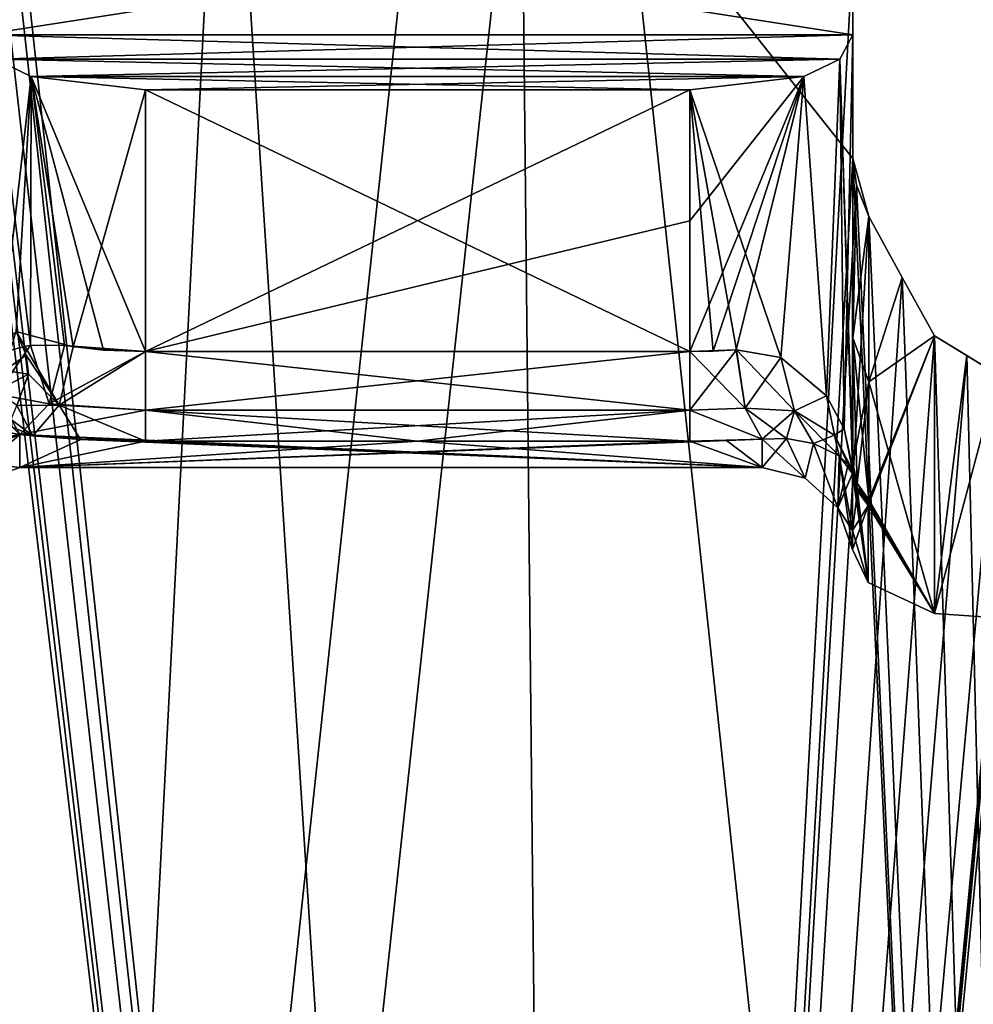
# Model space of a CAD drawing. Header units: millimetres. Extents: x -125 to 171, y -35 to 1363.
# Tile 88 of 256: x 0.41 to 5.66, y 57.24 to 62.67. Entities that reach past the tile are written whole.
import ezdxf

# ---------------------------------------------------------------- set-up
doc = ezdxf.new("R2010")
doc.units = ezdxf.units.MM
doc.header["$LTSCALE"] = 65.185185
for name, color, linetype in [('1080', 7, 'CONTINUOUS'), ('1121', 7, 'CONTINUOUS'), ('1122', 7, 'CONTINUOUS'), ('1123', 7, 'CONTINUOUS'), ('1124', 7, 'CONTINUOUS'), ('1125', 7, 'CONTINUOUS'), ('1126', 7, 'CONTINUOUS'), ('1127', 7, 'CONTINUOUS'), ('1150', 7, 'CONTINUOUS'), ('1151', 7, 'CONTINUOUS'), ('1152', 7, 'CONTINUOUS'), ('1156', 7, 'CONTINUOUS'), ('1157', 7, 'CONTINUOUS'), ('1158', 7, 'CONTINUOUS'), ('1159', 7, 'CONTINUOUS'), ('1160', 7, 'CONTINUOUS'), ('1161', 7, 'CONTINUOUS'), ('1162', 7, 'CONTINUOUS'), ('1163', 7, 'CONTINUOUS'), ('1164', 7, 'CONTINUOUS'), ('1165', 7, 'CONTINUOUS'), ('1169', 7, 'CONTINUOUS'), ('1173', 7, 'CONTINUOUS'), ('1174', 7, 'CONTINUOUS'), ('1175', 7, 'CONTINUOUS'), ('1258', 7, 'CONTINUOUS'), ('1259', 7, 'CONTINUOUS'), ('1260', 7, 'CONTINUOUS'), ('1261', 7, 'CONTINUOUS'), ('1262', 7, 'CONTINUOUS'), ('1263', 7, 'CONTINUOUS'), ('1264', 7, 'CONTINUOUS'), ('1265', 7, 'CONTINUOUS'), ('1394', 7, 'CONTINUOUS'), ('1416', 7, 'CONTINUOUS')]:
    doc.layers.add(name, color=color, linetype=linetype)

msp = doc.modelspace()

# ---------------------------------------------------------------- linework, layer by layer
at = {"layer": '1080', "linetype": 'CONTINUOUS'}
for points in [[(0, 98.5, 18.5), (0, 39.5, 18.5), (6.3274, 39.5, 17.3843), (0, 98.5, 18.5)], [(0, 39.5, -18.5), (0, 98.5, -18.5), (6.3274, 98.5, -17.3843), (0, 39.5, -18.5)], [(6.3274, 39.5, -17.3843), (0, 39.5, -18.5), (6.3274, 98.5, -17.3843), (6.3274, 39.5, -17.3843)], [(0, 98.5, 18.5), (6.3274, 39.5, 17.3843), (6.3274, 98.5, 17.3843), (0, 98.5, 18.5)]]:
    msp.add_3dface(points, dxfattribs=at)
at = {"layer": '1121', "linetype": 'CONTINUOUS'}
for points in [[(5, 61.9027, 6.245), (5, 63.0414, 6.245), (5, 63.3298, 4.4168), (5, 61.9027, 6.245)], [(5, 60.9152, 4.6938), (5, 61.9027, 6.245), (5, 63.3298, 4.4168), (5, 60.9152, 4.6938)], [(5, 62.5838, 3), (5, 60.9152, 4.6938), (5, 63.3298, 4.4168), (5, 62.5838, 3)], [(5, 60.2242, 3), (5, 60.9152, 4.6938), (5, 62.5838, 3), (5, 60.2242, 3)]]:
    msp.add_3dface(points, dxfattribs=at)
at = {"layer": '1122', "linetype": 'CONTINUOUS'}
for points in [[(5, 60.2242, 3), (5, 62.5838, 3), (4.9279, 62.4506, 2.6471), (5, 60.2242, 3)], [(4.7293, 62.355, 2.3566), (4.8549, 60.5955, 2.5099), (4.9279, 62.4506, 2.6471), (4.7293, 62.355, 2.3566)], [(4.8549, 60.5955, 2.5099), (4.9515, 60.4136, 2.7084), (4.9279, 62.4506, 2.6471), (4.8549, 60.5955, 2.5099)], [(5, 60.2242, 3), (4.9279, 62.4506, 2.6471), (4.9995, 60.2124, 2.9691), (5, 60.2242, 3)], [(4.9515, 60.4136, 2.7084), (4.9979, 60.2023, 2.9384), (4.9279, 62.4506, 2.6471), (4.9515, 60.4136, 2.7084)], [(4.9279, 62.4506, 2.6471), (4.9979, 60.2023, 2.9384), (4.9995, 60.2124, 2.9691), (4.9279, 62.4506, 2.6471)], [(4.1, 62.2805, 2.1), (4.6027, 60.8062, 2.2535), (4.7293, 62.355, 2.3566), (4.1, 62.2805, 2.1)], [(4.6027, 60.8062, 2.2535), (4.8549, 60.5955, 2.5099), (4.7293, 62.355, 2.3566), (4.6027, 60.8062, 2.2535)], [(4.3572, 60.8491, 2.1375), (4.6027, 60.8062, 2.2535), (4.1, 62.2805, 2.1), (4.3572, 60.8491, 2.1375)], [(4.2299, 60.8412, 2.1094), (4.3572, 60.8491, 2.1375), (4.1, 62.2805, 2.1), (4.2299, 60.8412, 2.1094)], [(4.1, 60.8387, 2.1), (4.2299, 60.8412, 2.1094), (4.1, 62.2805, 2.1), (4.1, 60.8387, 2.1)]]:
    msp.add_3dface(points, dxfattribs=at)
at = {"layer": '1123', "linetype": 'CONTINUOUS'}
for points in [[(4.6027, 60.8062, 2.2535), (4.3572, 60.8491, 2.1375), (4.6783, 60.5128, 2.2167), (4.6027, 60.8062, 2.2535)], [(4.3572, 60.8491, 2.1375), (4.4066, 60.5276, 2.0298), (4.6783, 60.5128, 2.2167), (4.3572, 60.8491, 2.1375)], [(4.8549, 60.5955, 2.5099), (4.6027, 60.8062, 2.2535), (4.6783, 60.5128, 2.2167), (4.8549, 60.5955, 2.5099)], [(4.8549, 60.5955, 2.5099), (4.6783, 60.5128, 2.2167), (4.8984, 60.3785, 2.5334), (4.8549, 60.5955, 2.5099)], [(4.9515, 60.4136, 2.7084), (4.8549, 60.5955, 2.5099), (4.8984, 60.3785, 2.5334), (4.9515, 60.4136, 2.7084)], [(4.4066, 60.5276, 2.0298), (4.5, 60.3571, 1.7475), (4.6332, 60.3598, 1.8603), (4.4066, 60.5276, 2.0298)], [(4.6783, 60.5128, 2.2167), (4.4066, 60.5276, 2.0298), (4.6332, 60.3598, 1.8603), (4.6783, 60.5128, 2.2167)], [(4.7819, 60.3324, 2.0717), (4.6783, 60.5128, 2.2167), (4.6332, 60.3598, 1.8603), (4.7819, 60.3324, 2.0717)], [(4.8984, 60.3785, 2.5334), (4.6783, 60.5128, 2.2167), (4.9238, 60.2639, 2.4297), (4.8984, 60.3785, 2.5334)], [(4.9238, 60.2639, 2.4297), (4.6783, 60.5128, 2.2167), (4.7819, 60.3324, 2.0717), (4.9238, 60.2639, 2.4297)], [(4.9515, 60.4136, 2.7084), (4.8984, 60.3785, 2.5334), (4.9971, 60.1863, 2.9198), (4.9515, 60.4136, 2.7084)], [(4.9979, 60.2023, 2.9384), (4.9515, 60.4136, 2.7084), (4.9971, 60.1863, 2.9198), (4.9979, 60.2023, 2.9384)], [(4.9971, 60.1863, 2.9198), (4.8984, 60.3785, 2.5334), (4.9971, 60.1847, 2.918), (4.9971, 60.1863, 2.9198)], [(4.9971, 60.1847, 2.918), (4.8984, 60.3785, 2.5334), (4.9976, 60.167, 2.8983), (4.9971, 60.1847, 2.918)], [(4.9976, 60.167, 2.8983), (4.8984, 60.3785, 2.5334), (4.9238, 60.2639, 2.4297), (4.9976, 60.167, 2.8983)]]:
    msp.add_3dface(points, dxfattribs=at)
at = {"layer": '1124', "linetype": 'CONTINUOUS'}
for points in [[(4.6332, 60.3598, 1.8603), (4.5, 60.3571, 1.7475), (4.7358, 60.1409), (4.6332, 60.3598, 1.8603)], [(4.5, 60.3571, -1.7475), (4.6332, 60.3598, -1.8602), (4.5, 60.2), (4.5, 60.3571, -1.7475)], [(4.5, 60.2), (4.6332, 60.3598, -1.8602), (4.7358, 60.1409), (4.5, 60.2)], [(4.5, 60.3571, 1.7475), (4.5, 60.2), (4.7358, 60.1409), (4.5, 60.3571, 1.7475)], [(4.7819, 60.3324, 2.0717), (4.6332, 60.3598, 1.8603), (4.7358, 60.1409), (4.7819, 60.3324, 2.0717)], [(4.6332, 60.3598, -1.8602), (4.782, 60.3323, -2.0713), (4.7358, 60.1409), (4.6332, 60.3598, -1.8602)], [(4.7819, 60.3324, 2.0717), (4.7358, 60.1409), (4.9158, 59.9777), (4.7819, 60.3324, 2.0717)], [(4.7358, 60.1409), (4.782, 60.3323, -2.0713), (4.9158, 59.9777), (4.7358, 60.1409)], [(4.9238, 60.2639, 2.4297), (4.7819, 60.3324, 2.0717), (4.9158, 59.9777), (4.9238, 60.2639, 2.4297)], [(4.782, 60.3323, -2.0713), (4.9239, 60.2636, -2.4293), (4.9158, 59.9777), (4.782, 60.3323, -2.0713)], [(4.9238, 60.2639, 2.4297), (4.9158, 59.9777), (4.9976, 59.7488), (4.9238, 60.2639, 2.4297)], [(4.9239, 60.2636, -2.4293), (4.9729, 60.2168, -2.6567), (4.9158, 59.9777), (4.9239, 60.2636, -2.4293)], [(4.9976, 60.167, 2.8983), (4.9238, 60.2639, 2.4297), (4.9976, 59.8539, 1.4641), (4.9976, 60.167, 2.8983)], [(4.9238, 60.2639, 2.4297), (4.9976, 59.7488), (4.9976, 59.8539, 1.4641), (4.9238, 60.2639, 2.4297)], [(4.9729, 60.2168, -2.6567), (4.9976, 60.167, -2.8983), (4.9158, 59.9777), (4.9729, 60.2168, -2.6567)], [(4.9158, 59.9777), (4.9976, 60.167, -2.8983), (4.9976, 59.8539, -1.4641), (4.9158, 59.9777)], [(4.9976, 59.7488), (4.9158, 59.9777), (4.9976, 59.8539, -1.4641), (4.9976, 59.7488)]]:
    msp.add_3dface(points, dxfattribs=at)
at = {"layer": '1125', "linetype": 'CONTINUOUS'}
for points in [[(4.4066, 60.5276, -2.0298), (4.3571, 60.8491, -2.1375), (4.6027, 60.8062, -2.2535), (4.4066, 60.5276, -2.0298)], [(4.6783, 60.5128, -2.2167), (4.4066, 60.5276, -2.0298), (4.6027, 60.8062, -2.2535), (4.6783, 60.5128, -2.2167)], [(4.8548, 60.5956, -2.5098), (4.6783, 60.5128, -2.2167), (4.6027, 60.8062, -2.2535), (4.8548, 60.5956, -2.5098)], [(4.8984, 60.3785, -2.5334), (4.6783, 60.5128, -2.2167), (4.8548, 60.5956, -2.5098), (4.8984, 60.3785, -2.5334)], [(4.9514, 60.4137, -2.7084), (4.8984, 60.3785, -2.5334), (4.8548, 60.5956, -2.5098), (4.9514, 60.4137, -2.7084)], [(4.5, 60.3571, -1.7475), (4.4066, 60.5276, -2.0298), (4.6783, 60.5128, -2.2167), (4.5, 60.3571, -1.7475)], [(4.6332, 60.3598, -1.8602), (4.5, 60.3571, -1.7475), (4.6783, 60.5128, -2.2167), (4.6332, 60.3598, -1.8602)], [(4.782, 60.3323, -2.0713), (4.6332, 60.3598, -1.8602), (4.6783, 60.5128, -2.2167), (4.782, 60.3323, -2.0713)], [(4.782, 60.3323, -2.0713), (4.6783, 60.5128, -2.2167), (4.8984, 60.3785, -2.5334), (4.782, 60.3323, -2.0713)], [(4.9971, 60.1863, -2.9198), (4.8984, 60.3785, -2.5334), (4.9514, 60.4137, -2.7084), (4.9971, 60.1863, -2.9198)], [(4.9979, 60.2023, -2.9384), (4.9971, 60.1863, -2.9198), (4.9514, 60.4137, -2.7084), (4.9979, 60.2023, -2.9384)], [(4.9239, 60.2636, -2.4293), (4.782, 60.3323, -2.0713), (4.8984, 60.3785, -2.5334), (4.9239, 60.2636, -2.4293)], [(4.9729, 60.2168, -2.6567), (4.9239, 60.2636, -2.4293), (4.8984, 60.3785, -2.5334), (4.9729, 60.2168, -2.6567)], [(4.9729, 60.2168, -2.6567), (4.8984, 60.3785, -2.5334), (4.9971, 60.1863, -2.9198), (4.9729, 60.2168, -2.6567)], [(4.9976, 60.167, -2.8983), (4.9729, 60.2168, -2.6567), (4.9971, 60.1863, -2.9198), (4.9976, 60.167, -2.8983)], [(4.9976, 60.167, -2.8983), (4.9971, 60.1863, -2.9198), (4.9971, 60.1847, -2.918), (4.9976, 60.167, -2.8983)]]:
    msp.add_3dface(points, dxfattribs=at)
at = {"layer": '1126', "linetype": 'CONTINUOUS'}
for points in [[(5, 62.5838, -3), (4.9514, 60.4137, -2.7084), (4.9279, 62.4506, -2.647), (5, 62.5838, -3)], [(4.9979, 60.2023, -2.9384), (4.9514, 60.4137, -2.7084), (5, 62.5838, -3), (4.9979, 60.2023, -2.9384)], [(4.9979, 60.2023, -2.9384), (5, 62.5838, -3), (4.9995, 60.2124, -2.9691), (4.9979, 60.2023, -2.9384)], [(4.9995, 60.2124, -2.9691), (5, 62.5838, -3), (5, 61.404, -3), (4.9995, 60.2124, -2.9691)], [(4.9279, 62.4506, -2.647), (4.8548, 60.5956, -2.5098), (4.7293, 62.355, -2.3566), (4.9279, 62.4506, -2.647)], [(4.9514, 60.4137, -2.7084), (4.8548, 60.5956, -2.5098), (4.9279, 62.4506, -2.647), (4.9514, 60.4137, -2.7084)], [(4.1, 62.2805, -2.1), (4.7293, 62.355, -2.3566), (4.1, 61.5596, -2.1), (4.1, 62.2805, -2.1)], [(4.1, 61.5596, -2.1), (4.7293, 62.355, -2.3566), (4.1, 60.8387, -2.1), (4.1, 61.5596, -2.1)], [(4.1, 60.8387, -2.1), (4.7293, 62.355, -2.3566), (4.2299, 60.8412, -2.1094), (4.1, 60.8387, -2.1)], [(4.7293, 62.355, -2.3566), (4.3571, 60.8491, -2.1375), (4.2299, 60.8412, -2.1094), (4.7293, 62.355, -2.3566)], [(4.6027, 60.8062, -2.2535), (4.3571, 60.8491, -2.1375), (4.7293, 62.355, -2.3566), (4.6027, 60.8062, -2.2535)], [(4.8548, 60.5956, -2.5098), (4.6027, 60.8062, -2.2535), (4.7293, 62.355, -2.3566), (4.8548, 60.5956, -2.5098)], [(5, 60.2242, -3), (4.9995, 60.2124, -2.9691), (5, 61.404, -3), (5, 60.2242, -3)]]:
    msp.add_3dface(points, dxfattribs=at)
at = {"layer": '1127', "linetype": 'CONTINUOUS'}
for points in [[(5, 64.3431, -5.6569), (5, 63.0414, -6.245), (5, 61.9027, -6.245), (5, 64.3431, -5.6569)], [(5, 63.3298, -4.4168), (5, 64.3431, -5.6569), (5, 61.9027, -6.245), (5, 63.3298, -4.4168)], [(5, 62.5838, -3), (5, 63.3298, -4.4168), (5, 60.9152, -4.6938), (5, 62.5838, -3)], [(5, 60.9152, -4.6938), (5, 63.3298, -4.4168), (5, 61.9027, -6.245), (5, 60.9152, -4.6938)], [(5, 61.404, -3), (5, 62.5838, -3), (5, 60.9152, -4.6938), (5, 61.404, -3)], [(5, 60.2242, -3), (5, 61.404, -3), (5, 60.9152, -4.6938), (5, 60.2242, -3)]]:
    msp.add_3dface(points, dxfattribs=at)
at = {"layer": '1150', "linetype": 'CONTINUOUS'}
for points in [[(5, 62.5838, 3), (5, 63.3298, 4.4168), (0.2, 62.5838, 3), (5, 62.5838, 3)], [(0.2, 62.5838, 3), (5, 63.3298, 4.4168), (0.2, 63.3298, 4.4168), (0.2, 62.5838, 3)], [(0.2721, 62.4506, 2.647), (5, 62.5838, 3), (0.2, 62.5838, 3), (0.2721, 62.4506, 2.647)], [(4.9279, 62.4506, 2.6471), (5, 62.5838, 3), (0.2721, 62.4506, 2.647), (4.9279, 62.4506, 2.6471)], [(0.4707, 62.355, 2.3566), (4.9279, 62.4506, 2.6471), (0.2721, 62.4506, 2.647), (0.4707, 62.355, 2.3566)], [(4.7293, 62.355, 2.3566), (4.9279, 62.4506, 2.6471), (0.4707, 62.355, 2.3566), (4.7293, 62.355, 2.3566)], [(1.1, 62.2805, 2.1), (4.7293, 62.355, 2.3566), (0.4707, 62.355, 2.3566), (1.1, 62.2805, 2.1)], [(4.1, 62.2805, 2.1), (4.7293, 62.355, 2.3566), (1.1, 62.2805, 2.1), (4.1, 62.2805, 2.1)]]:
    msp.add_3dface(points, dxfattribs=at)
at = {"layer": '1151', "linetype": 'CONTINUOUS'}
for points in [[(4.1, 60.8387, 2.1), (4.1, 62.2805, 2.1), (1.1, 62.2805, 2.1), (4.1, 60.8387, 2.1)], [(4.1, 60.8387, 2.1), (1.1, 62.2805, 2.1), (1.1, 60.8387, 2.1), (4.1, 60.8387, 2.1)]]:
    msp.add_3dface(points, dxfattribs=at)
at = {"layer": '1152', "linetype": 'CONTINUOUS'}
for points in [[(0.4707, 62.355, 2.3566), (0.2721, 62.4506, 2.647), (0.4669, 60.8741, 2.3603), (0.4707, 62.355, 2.3566)], [(0.4669, 60.8741, 2.3603), (0.2721, 62.4506, 2.647), (0.2959, 60.8315, 2.5957), (0.4669, 60.8741, 2.3603)], [(0.6546, 60.8726, 2.218), (0.4707, 62.355, 2.3566), (0.4669, 60.8741, 2.3603), (0.6546, 60.8726, 2.218)], [(1.1, 62.2805, 2.1), (0.4707, 62.355, 2.3566), (1.1, 60.8387, 2.1), (1.1, 62.2805, 2.1)], [(1.1, 60.8387, 2.1), (0.4707, 62.355, 2.3566), (0.8693, 60.8469, 2.1301), (1.1, 60.8387, 2.1)], [(0.8693, 60.8469, 2.1301), (0.4707, 62.355, 2.3566), (0.6546, 60.8726, 2.218), (0.8693, 60.8469, 2.1301)]]:
    msp.add_3dface(points, dxfattribs=at)
at = {"layer": '1156', "linetype": 'CONTINUOUS'}
for points in [[(0.4669, 60.8741, 2.3603), (0.2959, 60.8315, 2.5957), (0.2813, 60.6036, 2.4993), (0.4669, 60.8741, 2.3603)], [(0.4669, 60.8741, 2.3603), (0.2813, 60.6036, 2.4993), (0.5691, 60.5513, 2.1307), (0.4669, 60.8741, 2.3603)], [(0.6546, 60.8726, 2.218), (0.4669, 60.8741, 2.3603), (0.5691, 60.5513, 2.1307), (0.6546, 60.8726, 2.218)], [(0.4071, 60.3819, 1.8794), (0.2813, 60.6036, 2.4993), (0.269, 60.406, 2.0919), (0.4071, 60.3819, 1.8794)], [(0.5691, 60.5513, 2.1307), (0.2813, 60.6036, 2.4993), (0.4071, 60.3819, 1.8794), (0.5691, 60.5513, 2.1307)]]:
    msp.add_3dface(points, dxfattribs=at)
at = {"layer": '1157', "linetype": 'CONTINUOUS'}
for points in [[(1.1, 60.8387, 2.1), (0.6546, 60.8726, 2.218), (0.5691, 60.5513, 2.1307), (1.1, 60.8387, 2.1)], [(1.1, 60.8387, 2.1), (0.8693, 60.8469, 2.1301), (0.6546, 60.8726, 2.218), (1.1, 60.8387, 2.1)], [(1.1, 60.8387, 2.1), (0.5691, 60.5513, 2.1307), (1.1, 60.517, 1.9828), (1.1, 60.8387, 2.1)], [(0.5691, 60.5513, 2.1307), (0.4071, 60.3819, 1.8794), (1.1, 60.517, 1.9828), (0.5691, 60.5513, 2.1307)], [(1.1, 60.517, 1.9828), (0.4071, 60.3819, 1.8794), (1.1, 60.3461, 1.686), (1.1, 60.517, 1.9828)], [(1.1, 60.3461, 1.686), (0.4071, 60.3819, 1.8794), (0.7434, 60.3547, 1.7347), (1.1, 60.3461, 1.686)]]:
    msp.add_3dface(points, dxfattribs=at)
at = {"layer": '1158', "linetype": 'CONTINUOUS'}
for points in [[(4.1, 60.8387, 2.1), (1.1, 60.8387, 2.1), (1.1, 60.517, 1.9828), (4.1, 60.8387, 2.1)], [(4.1, 60.8387, 2.1), (1.1, 60.517, 1.9828), (4.1, 60.517, 1.9828), (4.1, 60.8387, 2.1)], [(1.1, 60.517, 1.9828), (1.1, 60.3461, 1.686), (4.1, 60.517, 1.9828), (1.1, 60.517, 1.9828)], [(4.1, 60.517, 1.9828), (1.1, 60.3461, 1.686), (2.6, 60.3461, 1.686), (4.1, 60.517, 1.9828)], [(4.1, 60.3461, 1.686), (4.1, 60.517, 1.9828), (2.6, 60.3461, 1.686), (4.1, 60.3461, 1.686)]]:
    msp.add_3dface(points, dxfattribs=at)
at = {"layer": '1159', "linetype": 'CONTINUOUS'}
for points in [[(4.3572, 60.8491, 2.1375), (4.2299, 60.8412, 2.1094), (4.1, 60.8387, 2.1), (4.3572, 60.8491, 2.1375)], [(4.3572, 60.8491, 2.1375), (4.1, 60.8387, 2.1), (4.1, 60.517, 1.9828), (4.3572, 60.8491, 2.1375)], [(4.4066, 60.5276, 2.0298), (4.3572, 60.8491, 2.1375), (4.1, 60.517, 1.9828), (4.4066, 60.5276, 2.0298)], [(4.5, 60.3571, 1.7475), (4.4066, 60.5276, 2.0298), (4.1, 60.517, 1.9828), (4.5, 60.3571, 1.7475)], [(4.5, 60.3571, 1.7475), (4.1, 60.517, 1.9828), (4.1, 60.3461, 1.686), (4.5, 60.3571, 1.7475)], [(4.5, 60.3571, 1.7475), (4.1, 60.3461, 1.686), (4.3023, 60.3488, 1.7014), (4.5, 60.3571, 1.7475)]]:
    msp.add_3dface(points, dxfattribs=at)
at = {"layer": '1160', "linetype": 'CONTINUOUS'}
for points in [[(0.4797, 60.374, -1.8387), (4.5, 60.2), (0.4071, 60.3819, -1.8794), (0.4797, 60.374, -1.8387)], [(0.4071, 60.3819, -1.8794), (4.5, 60.2), (0.4071, 60.2, 0), (0.4071, 60.3819, -1.8794)], [(0.7434, 60.3547, 1.7347), (0.4071, 60.3819, 1.8794), (0.4071, 60.2, 0), (0.7434, 60.3547, 1.7347)], [(4.5, 60.2), (4.5, 60.3571, 1.7475), (0.4071, 60.2, 0), (4.5, 60.2)], [(4.5, 60.3571, 1.7475), (4.3023, 60.3488, 1.7014), (0.4071, 60.2, 0), (4.5, 60.3571, 1.7475)], [(1.1, 60.3461, 1.686), (0.7434, 60.3547, 1.7347), (0.4071, 60.2, 0), (1.1, 60.3461, 1.686)], [(4.3023, 60.3488, 1.7014), (4.1, 60.3461, 1.686), (0.4071, 60.2, 0), (4.3023, 60.3488, 1.7014)], [(2.6, 60.3461, 1.686), (1.1, 60.3461, 1.686), (0.4071, 60.2, 0), (2.6, 60.3461, 1.686)], [(4.1, 60.3461, 1.686), (2.6, 60.3461, 1.686), (0.4071, 60.2, 0), (4.1, 60.3461, 1.686)], [(0.7418, 60.3549, -1.7354), (4.5, 60.2), (0.4797, 60.374, -1.8387), (0.7418, 60.3549, -1.7354)], [(1.1, 60.3461, -1.686), (4.5, 60.2), (0.7418, 60.3549, -1.7354), (1.1, 60.3461, -1.686)], [(2.6, 60.3461, -1.686), (4.5, 60.2), (1.1, 60.3461, -1.686), (2.6, 60.3461, -1.686)], [(4.1, 60.3461, -1.686), (4.5, 60.2), (2.6, 60.3461, -1.686), (4.1, 60.3461, -1.686)], [(4.3023, 60.3488, -1.7014), (4.5, 60.2), (4.1, 60.3461, -1.686), (4.3023, 60.3488, -1.7014)], [(4.5, 60.3571, -1.7475), (4.5, 60.2), (4.3023, 60.3488, -1.7014), (4.5, 60.3571, -1.7475)]]:
    msp.add_3dface(points, dxfattribs=at)
at = {"layer": '1161', "linetype": 'CONTINUOUS'}
for points in [[(0.4071, 60.3819, 1.8794), (0.269, 60.406, 2.0919), (0.0536, 60.073, 0.6217), (0.4071, 60.3819, 1.8794)], [(0.4071, 60.2, 0), (0.4071, 60.3819, 1.8794), (0.0536, 60.073, 0.6217), (0.4071, 60.2, 0)], [(0.4071, 60.3819, -1.8794), (0.4071, 60.2, 0), (0.0536, 60.2382, -1.9075), (0.4071, 60.3819, -1.8794)], [(0.2158, 60.3445, -1.8867), (0.4071, 60.3819, -1.8794), (0.0536, 60.2382, -1.9075), (0.2158, 60.3445, -1.8867)], [(0.0536, 60.2382, -1.9075), (0.4071, 60.2, 0), (0.0536, 60.073, 0.6217), (0.0536, 60.2382, -1.9075)]]:
    msp.add_3dface(points, dxfattribs=at)
at = {"layer": '1162', "linetype": 'CONTINUOUS'}
for points in [[(4.3571, 60.8491, -2.1375), (4.4066, 60.5276, -2.0298), (4.1, 60.8387, -2.1), (4.3571, 60.8491, -2.1375)], [(4.3571, 60.8491, -2.1375), (4.1, 60.8387, -2.1), (4.2299, 60.8412, -2.1094), (4.3571, 60.8491, -2.1375)], [(4.1, 60.8387, -2.1), (4.4066, 60.5276, -2.0298), (4.1, 60.517, -1.9828), (4.1, 60.8387, -2.1)], [(4.4066, 60.5276, -2.0298), (4.5, 60.3571, -1.7475), (4.1, 60.517, -1.9828), (4.4066, 60.5276, -2.0298)], [(4.5, 60.3571, -1.7475), (4.1, 60.3461, -1.686), (4.1, 60.517, -1.9828), (4.5, 60.3571, -1.7475)], [(4.5, 60.3571, -1.7475), (4.3023, 60.3488, -1.7014), (4.1, 60.3461, -1.686), (4.5, 60.3571, -1.7475)]]:
    msp.add_3dface(points, dxfattribs=at)
at = {"layer": '1163', "linetype": 'CONTINUOUS'}
for points in [[(4.1, 60.8387, -2.1), (4.1, 60.517, -1.9828), (1.1, 60.8387, -2.1), (4.1, 60.8387, -2.1)], [(1.1, 60.8387, -2.1), (4.1, 60.517, -1.9828), (1.1, 60.5167, -1.9825), (1.1, 60.8387, -2.1)], [(4.1, 60.517, -1.9828), (4.1, 60.3461, -1.686), (1.1, 60.5167, -1.9825), (4.1, 60.517, -1.9828)], [(4.1, 60.3461, -1.686), (2.6, 60.3461, -1.686), (1.1, 60.5167, -1.9825), (4.1, 60.3461, -1.686)], [(2.6, 60.3461, -1.686), (1.1, 60.3461, -1.686), (1.1, 60.5167, -1.9825), (2.6, 60.3461, -1.686)]]:
    msp.add_3dface(points, dxfattribs=at)
at = {"layer": '1164', "linetype": 'CONTINUOUS'}
for points in [[(4.1, 62.2805, -2.1), (4.1, 61.5596, -2.1), (1.1, 60.8387, -2.1), (4.1, 62.2805, -2.1)], [(4.1, 62.2805, -2.1), (1.1, 60.8387, -2.1), (1.1, 62.2805, -2.1), (4.1, 62.2805, -2.1)], [(4.1, 61.5596, -2.1), (4.1, 60.8387, -2.1), (1.1, 60.8387, -2.1), (4.1, 61.5596, -2.1)]]:
    msp.add_3dface(points, dxfattribs=at)
at = {"layer": '1165', "linetype": 'CONTINUOUS'}
for points in [[(5, 63.3298, -4.4168), (5, 62.5838, -3), (0.2, 63.3298, -4.4168), (5, 63.3298, -4.4168)], [(0.2, 63.3298, -4.4168), (5, 62.5838, -3), (0.2, 62.5838, -3), (0.2, 63.3298, -4.4168)], [(5, 62.5838, -3), (4.9279, 62.4506, -2.647), (0.2, 62.5838, -3), (5, 62.5838, -3)], [(0.2, 62.5838, -3), (4.9279, 62.4506, -2.647), (0.2721, 62.4506, -2.6471), (0.2, 62.5838, -3)], [(4.9279, 62.4506, -2.647), (4.7293, 62.355, -2.3566), (0.2721, 62.4506, -2.6471), (4.9279, 62.4506, -2.647)], [(0.2721, 62.4506, -2.6471), (4.7293, 62.355, -2.3566), (0.4707, 62.355, -2.3566), (0.2721, 62.4506, -2.6471)], [(4.7293, 62.355, -2.3566), (4.1, 62.2805, -2.1), (0.4707, 62.355, -2.3566), (4.7293, 62.355, -2.3566)], [(4.1, 62.2805, -2.1), (1.1, 62.2805, -2.1), (0.4707, 62.355, -2.3566), (4.1, 62.2805, -2.1)]]:
    msp.add_3dface(points, dxfattribs=at)
at = {"layer": '1169', "linetype": 'CONTINUOUS'}
for points in [[(0.2721, 62.4506, -2.6471), (0.4707, 62.355, -2.3566), (0.3007, 60.8626, -2.5863), (0.2721, 62.4506, -2.6471)], [(0.3007, 60.8626, -2.5863), (0.4707, 62.355, -2.3566), (0.3883, 60.9503, -2.4491), (0.3007, 60.8626, -2.5863)], [(0.3883, 60.9503, -2.4491), (0.4707, 62.355, -2.3566), (0.7019, 60.8651, -2.1928), (0.3883, 60.9503, -2.4491)], [(0.4707, 62.355, -2.3566), (1.1, 62.2805, -2.1), (0.7019, 60.8651, -2.1928), (0.4707, 62.355, -2.3566)], [(1.1, 62.2805, -2.1), (1.1, 60.8387, -2.1), (0.7019, 60.8651, -2.1928), (1.1, 62.2805, -2.1)]]:
    msp.add_3dface(points, dxfattribs=at)
at = {"layer": '1173', "linetype": 'CONTINUOUS'}
for points in [[(0.4071, 60.3819, -1.8794), (0.0664, 60.2881, -2.087), (0.3682, 60.4219, -2.0243), (0.4071, 60.3819, -1.8794)], [(0.4071, 60.3819, -1.8794), (0.2158, 60.3445, -1.8867), (0.0664, 60.2881, -2.087), (0.4071, 60.3819, -1.8794)]]:
    msp.add_3dface(points, dxfattribs=at)
at = {"layer": '1174', "linetype": 'CONTINUOUS'}
for points in [[(0.324, 60.7339, -2.4952), (0.3883, 60.9503, -2.4491), (0.4421, 60.8197, -2.37), (0.324, 60.7339, -2.4952)], [(0.456, 60.7153, -2.3158), (0.324, 60.7339, -2.4952), (0.4421, 60.8197, -2.37), (0.456, 60.7153, -2.3158)], [(0.2793, 60.6226, -2.4767), (0.324, 60.7339, -2.4952), (0.456, 60.7153, -2.3158), (0.2793, 60.6226, -2.4767)], [(0.3908, 60.5417, -2.2173), (0.2793, 60.6226, -2.4767), (0.456, 60.7153, -2.3158), (0.3908, 60.5417, -2.2173)]]:
    msp.add_3dface(points, dxfattribs=at)
at = {"layer": '1175', "linetype": 'CONTINUOUS'}
for points in [[(0.3883, 60.9503, -2.4491), (0.7019, 60.8651, -2.1928), (0.6254, 60.5437, -2.0991), (0.3883, 60.9503, -2.4491)], [(0.4421, 60.8197, -2.37), (0.3883, 60.9503, -2.4491), (0.6254, 60.5437, -2.0991), (0.4421, 60.8197, -2.37)], [(0.456, 60.7153, -2.3158), (0.4421, 60.8197, -2.37), (0.6254, 60.5437, -2.0991), (0.456, 60.7153, -2.3158)], [(0.7019, 60.8651, -2.1928), (1.1, 60.8387, -2.1), (0.6254, 60.5437, -2.0991), (0.7019, 60.8651, -2.1928)], [(1.1, 60.8387, -2.1), (1.1, 60.5167, -1.9825), (0.6254, 60.5437, -2.0991), (1.1, 60.8387, -2.1)], [(0.3908, 60.5417, -2.2173), (0.456, 60.7153, -2.3158), (0.6254, 60.5437, -2.0991), (0.3908, 60.5417, -2.2173)], [(0.4797, 60.374, -1.8387), (0.3908, 60.5417, -2.2173), (0.6254, 60.5437, -2.0991), (0.4797, 60.374, -1.8387)], [(0.7418, 60.3549, -1.7354), (0.4797, 60.374, -1.8387), (0.6254, 60.5437, -2.0991), (0.7418, 60.3549, -1.7354)], [(1.1, 60.3461, -1.686), (0.7418, 60.3549, -1.7354), (0.6254, 60.5437, -2.0991), (1.1, 60.3461, -1.686)], [(1.1, 60.5167, -1.9825), (1.1, 60.3461, -1.686), (0.6254, 60.5437, -2.0991), (1.1, 60.5167, -1.9825)], [(0.3908, 60.5417, -2.2173), (0.4797, 60.374, -1.8387), (0.3592, 60.4654, -2.1215), (0.3908, 60.5417, -2.2173)], [(0.4797, 60.374, -1.8387), (0.3682, 60.4219, -2.0243), (0.3592, 60.4654, -2.1215), (0.4797, 60.374, -1.8387)], [(0.4797, 60.374, -1.8387), (0.4071, 60.3819, -1.8794), (0.3682, 60.4219, -2.0243), (0.4797, 60.374, -1.8387)]]:
    msp.add_3dface(points, dxfattribs=at)
at = {"layer": '1258', "linetype": 'CONTINUOUS'}
for points in [[(5, 60.9152, -4.6938), (5, 61.9027, -6.245), (5.0879, 61.5836, -6.1736), (5, 60.9152, -4.6938)], [(5.0879, 61.5836, -6.1736), (5, 61.9027, -6.245), (5.0199, 61.7553, -6.229), (5.0879, 61.5836, -6.1736)], [(5.0879, 60.6719, -4.6835), (5, 60.9152, -4.6938), (5.0879, 61.5836, -6.1736), (5.0879, 60.6719, -4.6835)], [(5, 60.2242, -3), (5, 60.9152, -4.6938), (5.0228, 60.1145, -3.0337), (5, 60.2242, -3)], [(5.0228, 60.1145, -3.0337), (5, 60.9152, -4.6938), (5.0879, 60.0214, -3.0622), (5.0228, 60.1145, -3.0337)], [(5.0879, 60.0214, -3.0622), (5, 60.9152, -4.6938), (5.0879, 60.6719, -4.6835), (5.0879, 60.0214, -3.0622)]]:
    msp.add_3dface(points, dxfattribs=at)
at = {"layer": '1259', "linetype": 'CONTINUOUS'}
for points in [[(4.9995, 60.2124, -2.9691), (5, 60.2242, -3), (5.0228, 60.1145, -3.0337), (4.9995, 60.2124, -2.9691)], [(4.9979, 60.2023, -2.9384), (4.9995, 60.2124, -2.9691), (5.0228, 60.1145, -3.0337), (4.9979, 60.2023, -2.9384)], [(4.9979, 60.2023, -2.9384), (5.0228, 60.1145, -3.0337), (5.0214, 60.0927, -2.9616), (4.9979, 60.2023, -2.9384)], [(5.0228, 60.1145, -3.0337), (5.0879, 60.0214, -3.0622), (5.0214, 60.0927, -2.9616), (5.0228, 60.1145, -3.0337)], [(5.0214, 60.0927, -2.9616), (5.0879, 60.0214, -3.0622), (5.0221, 60.0911, -2.9619), (5.0214, 60.0927, -2.9616)], [(5.0221, 60.0911, -2.9619), (5.0879, 60.0214, -3.0622), (5.0228, 60.0894, -2.9622), (5.0221, 60.0911, -2.9619)], [(5.0228, 60.0894, -2.9622), (5.0879, 60.0214, -3.0622), (5.0243, 60.0862, -2.9628), (5.0228, 60.0894, -2.9622)], [(5.0243, 60.0862, -2.9628), (5.0879, 60.0214, -3.0622), (5.0273, 60.0798, -2.9641), (5.0243, 60.0862, -2.9628)], [(5.0273, 60.0798, -2.9641), (5.0879, 60.0214, -3.0622), (5.0338, 60.0672, -2.9665), (5.0273, 60.0798, -2.9641)], [(5.0338, 60.0672, -2.9665), (5.0879, 60.0214, -3.0622), (5.0486, 60.0429, -2.971), (5.0338, 60.0672, -2.9665)], [(5.0486, 60.0429, -2.971), (5.0879, 60.0214, -3.0622), (5.0872, 60.0094, -3.0203), (5.0486, 60.0429, -2.971)], [(5.0851, 59.999, -2.9784), (5.0486, 60.0429, -2.971), (5.0872, 60.0094, -3.0203), (5.0851, 59.999, -2.9784)]]:
    msp.add_3dface(points, dxfattribs=at)
at = {"layer": '1260', "linetype": 'CONTINUOUS'}
for points in [[(4.9971, 60.1863, -2.9198), (4.9979, 60.2023, -2.9384), (5.0214, 60.0927, -2.9616), (4.9971, 60.1863, -2.9198)], [(4.9971, 60.1847, -2.918), (4.9971, 60.1863, -2.9198), (5.0214, 60.0927, -2.9616), (4.9971, 60.1847, -2.918)], [(4.9976, 60.167, -2.8983), (4.9971, 60.1847, -2.918), (5.0214, 60.0927, -2.9616), (4.9976, 60.167, -2.8983)], [(4.9976, 60.167, -2.8983), (5.0214, 60.0927, -2.9616), (5.007, 60.1185, -2.9126), (4.9976, 60.167, -2.8983)], [(5.007, 60.1185, -2.9126), (5.0214, 60.0927, -2.9616), (5.015, 60.0949, -2.9195), (5.007, 60.1185, -2.9126)], [(5.015, 60.0949, -2.9195), (5.0214, 60.0927, -2.9616), (5.0197, 60.0834, -2.9229), (5.015, 60.0949, -2.9195)], [(5.0197, 60.0834, -2.9229), (5.0214, 60.0927, -2.9616), (5.0223, 60.0778, -2.9246), (5.0197, 60.0834, -2.9229)], [(5.0214, 60.0927, -2.9616), (5.0221, 60.0911, -2.9619), (5.025, 60.0721, -2.9262), (5.0214, 60.0927, -2.9616)], [(5.0223, 60.0778, -2.9246), (5.0214, 60.0927, -2.9616), (5.0236, 60.075, -2.9254), (5.0223, 60.0778, -2.9246)], [(5.0236, 60.075, -2.9254), (5.0214, 60.0927, -2.9616), (5.0243, 60.0735, -2.9258), (5.0236, 60.075, -2.9254)], [(5.0243, 60.0735, -2.9258), (5.0214, 60.0927, -2.9616), (5.025, 60.0721, -2.9262), (5.0243, 60.0735, -2.9258)], [(5.0221, 60.0911, -2.9619), (5.0228, 60.0894, -2.9622), (5.025, 60.0721, -2.9262), (5.0221, 60.0911, -2.9619)], [(5.0228, 60.0894, -2.9622), (5.0243, 60.0862, -2.9628), (5.025, 60.0721, -2.9262), (5.0228, 60.0894, -2.9622)], [(5.0243, 60.0862, -2.9628), (5.0273, 60.0798, -2.9641), (5.025, 60.0721, -2.9262), (5.0243, 60.0862, -2.9628)], [(5.0273, 60.0798, -2.9641), (5.0338, 60.0672, -2.9665), (5.025, 60.0721, -2.9262), (5.0273, 60.0798, -2.9641)], [(5.0338, 60.0672, -2.9665), (5.0486, 60.0429, -2.971), (5.025, 60.0721, -2.9262), (5.0338, 60.0672, -2.9665)], [(5.0486, 60.0429, -2.971), (5.0851, 59.999, -2.9784), (5.025, 60.0721, -2.9262), (5.0486, 60.0429, -2.971)], [(5.025, 60.0721, -2.9262), (5.0851, 59.999, -2.9784), (5.0843, 59.9954, -2.9637), (5.025, 60.0721, -2.9262)], [(5.084, 59.9917, -2.95), (5.025, 60.0721, -2.9262), (5.0843, 59.9954, -2.9637), (5.084, 59.9917, -2.95)]]:
    msp.add_3dface(points, dxfattribs=at)
at = {"layer": '1261', "linetype": 'CONTINUOUS'}
for points in [[(4.9976, 60.167, 2.8983), (4.9976, 59.8539, 1.4641), (5.025, 60.0721, 2.9262), (4.9976, 60.167, 2.8983)], [(4.9976, 59.8539, -1.4641), (4.9976, 60.167, -2.8983), (5.084, 59.566, 0), (4.9976, 59.8539, -1.4641)], [(4.9976, 60.167, -2.8983), (5.007, 60.1185, -2.9126), (5.084, 59.566, 0), (4.9976, 60.167, -2.8983)], [(5.007, 60.1185, -2.9126), (5.015, 60.0949, -2.9195), (5.084, 59.566, 0), (5.007, 60.1185, -2.9126)], [(5.025, 60.0721, 2.9262), (4.9976, 59.8539, 1.4641), (5.084, 59.9917, 2.95), (5.025, 60.0721, 2.9262)], [(5.015, 60.0949, -2.9195), (5.0197, 60.0834, -2.9229), (5.084, 59.566, 0), (5.015, 60.0949, -2.9195)], [(5.0197, 60.0834, -2.9229), (5.0223, 60.0778, -2.9246), (5.084, 59.566, 0), (5.0197, 60.0834, -2.9229)], [(5.0223, 60.0778, -2.9246), (5.0236, 60.075, -2.9254), (5.084, 59.566, 0), (5.0223, 60.0778, -2.9246)], [(5.0236, 60.075, -2.9254), (5.0243, 60.0735, -2.9258), (5.084, 59.566, 0), (5.0236, 60.075, -2.9254)], [(5.0243, 60.0735, -2.9258), (5.025, 60.0721, -2.9262), (5.084, 59.566, 0), (5.0243, 60.0735, -2.9258)], [(5.025, 60.0721, -2.9262), (5.084, 59.9917, -2.95), (5.084, 59.566, 0), (5.025, 60.0721, -2.9262)], [(4.9976, 59.8539, 1.4641), (4.9976, 59.7488), (5.084, 59.9917, 2.95), (4.9976, 59.8539, 1.4641)], [(5.084, 59.9917, 2.95), (4.9976, 59.7488), (5.084, 59.566, 0), (5.084, 59.9917, 2.95)], [(4.9976, 59.7488), (4.9976, 59.8539, -1.4641), (5.084, 59.566, 0), (4.9976, 59.7488)]]:
    msp.add_3dface(points, dxfattribs=at)
at = {"layer": '1262', "linetype": 'CONTINUOUS'}
for points in [[(4.9979, 60.2023, 2.9384), (4.9971, 60.1863, 2.9198), (4.9976, 60.167, 2.8983), (4.9979, 60.2023, 2.9384)], [(4.9971, 60.1863, 2.9198), (4.9971, 60.1847, 2.918), (4.9976, 60.167, 2.8983), (4.9971, 60.1863, 2.9198)], [(4.9979, 60.2023, 2.9384), (4.9976, 60.167, 2.8983), (5.025, 60.0721, 2.9262), (4.9979, 60.2023, 2.9384)], [(4.9979, 60.2023, 2.9384), (5.025, 60.0721, 2.9262), (5.0214, 60.0927, 2.9616), (4.9979, 60.2023, 2.9384)], [(5.025, 60.0721, 2.9262), (5.084, 59.9917, 2.95), (5.0214, 60.0927, 2.9616), (5.025, 60.0721, 2.9262)], [(5.0214, 60.0927, 2.9616), (5.084, 59.9917, 2.95), (5.0843, 59.9954, 2.9637), (5.0214, 60.0927, 2.9616)], [(5.0851, 59.999, 2.9784), (5.0214, 60.0927, 2.9616), (5.0843, 59.9954, 2.9637), (5.0851, 59.999, 2.9784)]]:
    msp.add_3dface(points, dxfattribs=at)
at = {"layer": '1263', "linetype": 'CONTINUOUS'}
for points in [[(5, 60.2242, 3), (4.9995, 60.2124, 2.9691), (5.0214, 60.0927, 2.9616), (5, 60.2242, 3)], [(5, 60.2242, 3), (5.0214, 60.0927, 2.9616), (5.0228, 60.1145, 3.0337), (5, 60.2242, 3)], [(4.9995, 60.2124, 2.9691), (4.9979, 60.2023, 2.9384), (5.0214, 60.0927, 2.9616), (4.9995, 60.2124, 2.9691)], [(5.0214, 60.0927, 2.9616), (5.0851, 59.999, 2.9784), (5.0228, 60.1145, 3.0337), (5.0214, 60.0927, 2.9616)], [(5.0228, 60.1145, 3.0337), (5.0851, 59.999, 2.9784), (5.0872, 60.0094, 3.0203), (5.0228, 60.1145, 3.0337)], [(5.0879, 60.0214, 3.0622), (5.0228, 60.1145, 3.0337), (5.0872, 60.0094, 3.0203), (5.0879, 60.0214, 3.0622)]]:
    msp.add_3dface(points, dxfattribs=at)
at = {"layer": '1264', "linetype": 'CONTINUOUS'}
for points in [[(5, 61.9027, 6.245), (5, 60.9152, 4.6938), (5.0199, 61.7553, 6.229), (5, 61.9027, 6.245)], [(5, 60.9152, 4.6938), (5.0879, 61.5836, 6.1736), (5.0199, 61.7553, 6.229), (5, 60.9152, 4.6938)], [(5.0879, 61.5836, 6.1736), (5, 60.9152, 4.6938), (5.0879, 60.6719, 4.6835), (5.0879, 61.5836, 6.1736)], [(5, 60.9152, 4.6938), (5, 60.2242, 3), (5.0879, 60.6719, 4.6835), (5, 60.9152, 4.6938)], [(5, 60.2242, 3), (5.0228, 60.1145, 3.0337), (5.0879, 60.6719, 4.6835), (5, 60.2242, 3)], [(5.0228, 60.1145, 3.0337), (5.0879, 60.0214, 3.0622), (5.0879, 60.6719, 4.6835), (5.0228, 60.1145, 3.0337)]]:
    msp.add_3dface(points, dxfattribs=at)
at = {"layer": '1265', "linetype": 'CONTINUOUS'}
for points in [[(5.45, 59.3965, -2.0507), (5.45, 60.9257, -5.8564), (5.8, 60.7113, -5.51), (5.45, 59.3965, -2.0507)], [(5.8, 60.7113, -5.51), (5.45, 60.9257, -5.8564), (5.6282, 60.8176, -5.6854), (5.8, 60.7113, -5.51)], [(5.45, 60.9257, 5.8564), (5.45, 59.3965, 2.0507), (5.6282, 60.8176, 5.6854), (5.45, 60.9257, 5.8564)], [(5.6282, 60.8176, 5.6854), (5.45, 59.3965, 2.0507), (5.8, 60.7113, 5.51), (5.6282, 60.8176, 5.6854)], [(5.8, 59.3715, -1.9172), (5.45, 59.3965, -2.0507), (5.8, 60.7113, -5.51), (5.8, 59.3715, -1.9172)], [(5.8, 60.7113, 5.51), (5.45, 59.3965, 2.0507), (5.8, 59.3715, 1.9172), (5.8, 60.7113, 5.51)], [(5.45, 59.3965, 2.0507), (5.45, 59.3965, -2.0507), (5.8, 59.3715, 1.9172), (5.45, 59.3965, 2.0507)], [(5.8, 59.3715, 1.9172), (5.45, 59.3965, -2.0507), (5.8, 59.3715, -1.9172), (5.8, 59.3715, 1.9172)]]:
    msp.add_3dface(points, dxfattribs=at)
at = {"layer": '1394', "linetype": 'CONTINUOUS'}
for points in [[(3.4711, 35, -7.2077), (0.2, 65.1562, -7.9975), (0.2, 64.7025, -7.9975), (3.4711, 35, -7.2077)], [(0.2, 65.1562, -7.9975), (3.4711, 35, -7.2077), (1.5377, 64.9219, -7.8508), (0.2, 65.1562, -7.9975)], [(0, 35, 8), (1.5376, 64.9219, 7.8508), (3.1693, 64.2149, 7.3454), (0, 35, 8)], [(1.5376, 64.9219, 7.8508), (0, 35, 8), (0.2, 64.7025, 7.9975), (1.5376, 64.9219, 7.8508)], [(1.5377, 64.9219, -7.8508), (3.4711, 35, -7.2077), (3.1694, 64.2149, -7.3454), (1.5377, 64.9219, -7.8508)], [(3.4711, 35, -7.2077), (0.2, 64.7025, -7.9975), (0.1561, 64.3415, -7.9985), (3.4711, 35, -7.2077)], [(0.0536, 64.0894, -7.9998), (3.4711, 35, -7.2077), (0.1561, 64.3415, -7.9985), (0.0536, 64.0894, -7.9998)], [(3.4711, 35, 7.2077), (0, 35, 8), (3.1693, 64.2149, 7.3454), (3.4711, 35, 7.2077)], [(3.4711, 35, 7.2077), (3.1693, 64.2149, 7.3454), (5, 63.0414, 6.245), (3.4711, 35, 7.2077)], [(3.4711, 35, -7.2077), (5, 61.9027, -6.245), (3.1694, 64.2149, -7.3454), (3.4711, 35, -7.2077)], [(5, 61.9027, -6.245), (5, 63.0414, -6.245), (3.1694, 64.2149, -7.3454), (5, 61.9027, -6.245)], [(3.4711, 35, -7.2077), (0.0536, 64.0894, -7.9998), (0.0269, 64.0449, -8), (3.4711, 35, -7.2077)], [(0, 64, -8), (3.4711, 35, -7.2077), (0.0269, 64.0449, -8), (0, 64, -8)], [(0, 35, -8), (3.4711, 35, -7.2077), (0, 64, -8), (0, 35, -8)], [(3.4711, 35, 7.2077), (5, 63.0414, 6.245), (5, 61.9027, 6.245), (3.4711, 35, 7.2077)], [(6.1301, 61.0516, 5.1403), (3.4711, 35, 7.2077), (6.0504, 62.0422, 5.2338), (6.1301, 61.0516, 5.1403)], [(6.0504, 62.0422, 5.2338), (3.4711, 35, 7.2077), (5.95, 60.79, 5.3477), (6.0504, 62.0422, 5.2338)], [(3.4711, 35, -7.2077), (6.2547, 35, -4.9879), (5, 61.9027, -6.245), (3.4711, 35, -7.2077)], [(3.4711, 35, 7.2077), (5, 61.9027, 6.245), (5.0199, 61.7553, 6.229), (3.4711, 35, 7.2077)], [(5, 61.9027, -6.245), (6.2547, 35, -4.9879), (5.0199, 61.7553, -6.229), (5, 61.9027, -6.245)], [(5.0879, 61.5836, 6.1736), (3.4711, 35, 7.2077), (5.0199, 61.7553, 6.229), (5.0879, 61.5836, 6.1736)], [(6.2547, 35, -4.9879), (5.0879, 61.5836, -6.1736), (5.0199, 61.7553, -6.229), (6.2547, 35, -4.9879)], [(3.4711, 35, 7.2077), (5.0879, 61.5836, 6.1736), (5.2717, 61.2471, 6.0174), (3.4711, 35, 7.2077)], [(5.0879, 61.5836, -6.1736), (6.2547, 35, -4.9879), (5.2717, 61.2471, -6.0174), (5.0879, 61.5836, -6.1736)], [(5.45, 60.9257, 5.8564), (3.4711, 35, 7.2077), (5.2717, 61.2471, 6.0174), (5.45, 60.9257, 5.8564)], [(6.2547, 35, -4.9879), (5.45, 60.9257, -5.8564), (5.2717, 61.2471, -6.0174), (6.2547, 35, -4.9879)], [(3.4711, 35, 7.2077), (6.1301, 61.0516, 5.1403), (6.2136, 60.59, 5.0389), (3.4711, 35, 7.2077)], [(3.4711, 35, 7.2077), (5.45, 60.9257, 5.8564), (5.6282, 60.8176, 5.6854), (3.4711, 35, 7.2077)], [(5.45, 60.9257, -5.8564), (6.2547, 35, -4.9879), (5.6282, 60.8176, -5.6854), (5.45, 60.9257, -5.8564)], [(3.4711, 35, 7.2077), (5.6282, 60.8176, 5.6854), (5.8, 60.7113, 5.51), (3.4711, 35, 7.2077)], [(6.2547, 35, -4.9879), (5.8, 60.7113, -5.51), (5.6282, 60.8176, -5.6854), (6.2547, 35, -4.9879)], [(5.95, 60.79, 5.3477), (3.4711, 35, 7.2077), (5.9165, 60.7022, 5.3847), (5.95, 60.79, 5.3477)], [(3.4711, 35, 7.2077), (5.8, 60.7113, 5.51), (5.9082, 60.6966, 5.3938), (3.4711, 35, 7.2077)], [(5.9165, 60.7022, 5.3847), (3.4711, 35, 7.2077), (5.9082, 60.6966, 5.3938), (5.9165, 60.7022, 5.3847)], [(6.2547, 35, 4.9879), (3.4711, 35, 7.2077), (6.2136, 60.59, 5.0389), (6.2547, 35, 4.9879)]]:
    msp.add_3dface(points, dxfattribs=at)
at = {"layer": '1416', "linetype": 'CONTINUOUS'}
for points in [[(5.0879, 60.6719, -4.6835), (5.0879, 61.5836, -6.1736), (5.2717, 61.2471, -6.0174), (5.0879, 60.6719, -4.6835)], [(5.0879, 61.5836, 6.1736), (5.0879, 60.6719, 4.6835), (5.2717, 61.2471, 6.0174), (5.0879, 61.5836, 6.1736)], [(5.45, 60.9257, -5.8564), (5.0879, 60.6719, -4.6835), (5.2717, 61.2471, -6.0174), (5.45, 60.9257, -5.8564)], [(5.0879, 60.6719, 4.6835), (5.45, 60.9257, 5.8564), (5.2717, 61.2471, 6.0174), (5.0879, 60.6719, 4.6835)], [(5.0843, 59.9954, 2.9637), (5.084, 59.9917, 2.95), (5.45, 60.9257, 5.8564), (5.0843, 59.9954, 2.9637)], [(5.084, 59.9917, 2.95), (5.45, 59.3965, 2.0507), (5.45, 60.9257, 5.8564), (5.084, 59.9917, 2.95)], [(5.0851, 59.999, 2.9784), (5.0843, 59.9954, 2.9637), (5.45, 60.9257, 5.8564), (5.0851, 59.999, 2.9784)], [(5.0872, 60.0094, 3.0203), (5.0851, 59.999, 2.9784), (5.45, 60.9257, 5.8564), (5.0872, 60.0094, 3.0203)], [(5.0879, 60.0214, 3.0622), (5.0872, 60.0094, 3.0203), (5.45, 60.9257, 5.8564), (5.0879, 60.0214, 3.0622)], [(5.0879, 60.6719, -4.6835), (5.45, 60.9257, -5.8564), (5.45, 59.3965, -2.0507), (5.0879, 60.6719, -4.6835)], [(5.0879, 60.6719, 4.6835), (5.0879, 60.0214, 3.0622), (5.45, 60.9257, 5.8564), (5.0879, 60.6719, 4.6835)], [(5.0879, 60.0214, -3.0622), (5.0879, 60.6719, -4.6835), (5.45, 59.3965, -2.0507), (5.0879, 60.0214, -3.0622)], [(5.0851, 59.999, -2.9784), (5.0872, 60.0094, -3.0203), (5.45, 59.3965, -2.0507), (5.0851, 59.999, -2.9784)], [(5.0872, 60.0094, -3.0203), (5.0879, 60.0214, -3.0622), (5.45, 59.3965, -2.0507), (5.0872, 60.0094, -3.0203)], [(5.084, 59.9917, -2.95), (5.0843, 59.9954, -2.9637), (5.45, 59.3965, -2.0507), (5.084, 59.9917, -2.95)], [(5.084, 59.566, 0), (5.084, 59.9917, -2.95), (5.45, 59.3965, -2.0507), (5.084, 59.566, 0)], [(5.084, 59.9917, 2.95), (5.084, 59.566, 0), (5.45, 59.3965, 2.0507), (5.084, 59.9917, 2.95)], [(5.0843, 59.9954, -2.9637), (5.0851, 59.999, -2.9784), (5.45, 59.3965, -2.0507), (5.0843, 59.9954, -2.9637)], [(5.084, 59.566, 0), (5.45, 59.3965, -2.0507), (5.45, 59.3965, 2.0507), (5.084, 59.566, 0)]]:
    msp.add_3dface(points, dxfattribs=at)

doc.saveas('drawing.dxf')
